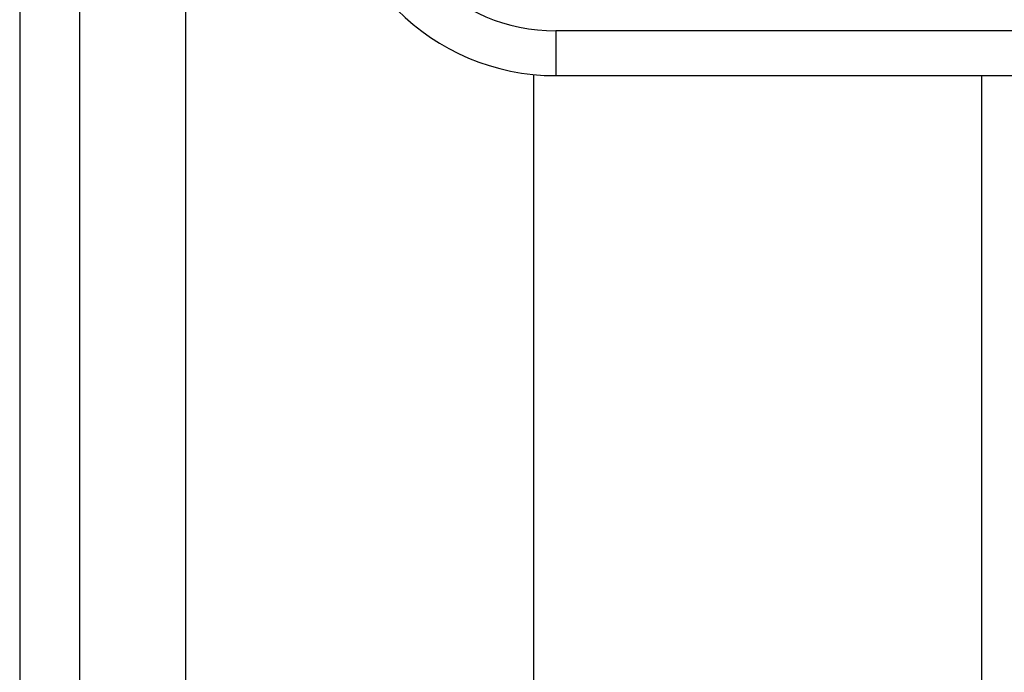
# Model space of a CAD drawing. Header units: inches. Extents: x 2.3 to 62.6, y 3.3 to 33.7.
# Tile 23 of 57: x 2.256 to 3.122, y 16.559 to 17.132. Entities that reach past the tile are written whole.
import ezdxf

# ---------------------------------------------------------------- set-up
doc = ezdxf.new("R2010")
doc.units = ezdxf.units.IN
doc.header["$MEASUREMENT"] = 0
doc.layers.add('Visible Edges(ANSI)', color=7, linetype='Continuous', lineweight=25)
doc.layers.add('Visible Tangent Edges(ANSI)', color=7, linetype='Continuous', lineweight=25)

msp = doc.modelspace()

# ---------------------------------------------------------------- linework, layer by layer
at = {"layer": 'Visible Edges(ANSI)'}
for p, q in [((2.25614, 25.22212), (2.25614, 9.71112)), ((2.30914, 9.71112), (2.30914, 25.22212)), ((2.70815, 10.38352), (2.70815, 17.0842)), ((2.72738, 17.08326), (3.37645, 17.08326)), ((3.10186, 17.08326), (3.10186, 10.38352))]:
    msp.add_line(p, q, dxfattribs=at)
msp.add_arc((2.72738, 17.28011), 0.19685, 180, 270, dxfattribs=at)
at = {"layer": 'Visible Tangent Edges(ANSI)'}
for p, q in [((2.40214, 9.71112), (2.40214, 25.22212)), ((3.37645, 17.12263), (2.72738, 17.12263)), ((2.72738, 17.12263), (2.72738, 17.08326))]:
    msp.add_line(p, q, dxfattribs=at)
msp.add_arc((2.72738, 17.28011), 0.15748, 180, 270, dxfattribs=at)

doc.saveas('drawing.dxf')
